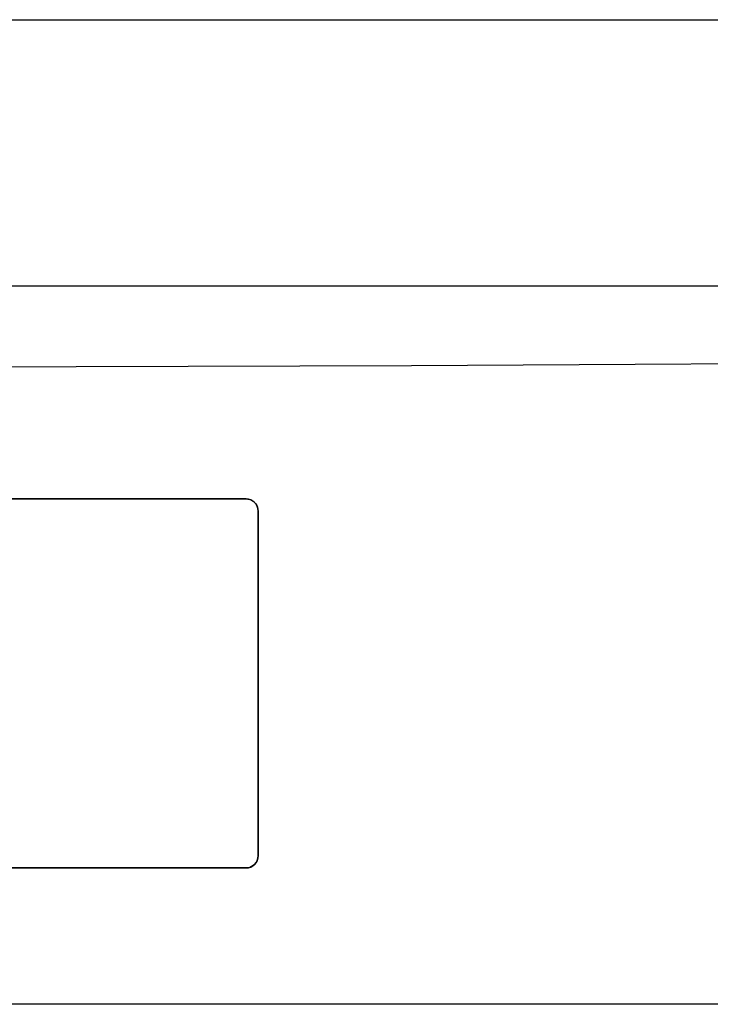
# Model space of a CAD drawing. Extents: x -71 to 52, y -13 to 68.
# Tile 18 of 81: x -0.39 to 1.05, y 43.19 to 45.25. Entities that reach past the tile are written whole.
import ezdxf

# ---------------------------------------------------------------- set-up
doc = ezdxf.new("R2010")
doc.units = 0
doc.header["$LTSCALE"] = 1.21
doc.header["$MEASUREMENT"] = 0
doc.layers.add('UNIT', color=7, linetype='CONTINUOUS')

msp = doc.modelspace()

# ---------------------------------------------------------------- linework, layer by layer
at = {"layer": 'UNIT', "linetype": 'Continuous'}
for p, q in [((-7.4213, 45.249), (4.7687, 45.249)), ((-8.1063, 44.693), (5.4537, 44.693)), ((-2.7313, 44.2483), (0.0787, 44.2483)), ((0.1039, 44.223), (0.1039, 43.503)), ((0.1039, 43.503), (0.1039, 44.223)), ((0.0787, 43.4778), (-2.7313, 43.4778)), ((7.0487, 43.193), (-9.7013, 43.193))]:
    msp.add_line(p, q, dxfattribs=at)
for points in [[(-8.9069, 44.5933), (-7.7421, 44.5735), (-6.5766, 44.5569), (-5.4104, 44.5436), (-4.2438, 44.5336), (-3.077, 44.527), (-1.9099, 44.5237), (-0.7428, 44.5237), (0.4243, 44.527), (1.5912, 44.5336), (2.7578, 44.5436), (3.9239, 44.5569), (5.0894, 44.5735), (6.2542, 44.5933)], [(0.0787, 44.2483), (-0.858, 44.2484), (-1.7947, 44.2484), (-2.7313, 44.2483)], [(0.0787, 44.2483), (0.0826, 44.248), (0.0865, 44.2471), (0.0901, 44.2455), (0.0935, 44.2435), (0.0965, 44.2409), (0.0991, 44.2379), (0.1012, 44.2345), (0.1027, 44.2308), (0.1036, 44.227), (0.1039, 44.223)], [(0.1039, 43.503), (0.1036, 43.4991), (0.1027, 43.4952), (0.1012, 43.4915), (0.0991, 43.4882), (0.0965, 43.4851), (0.0935, 43.4826), (0.0901, 43.4805), (0.0865, 43.479), (0.0826, 43.478), (0.0787, 43.4777)], [(-2.7313, 43.4777), (-1.7947, 43.4776), (-0.858, 43.4776), (0.0787, 43.4777)]]:
    msp.add_lwpolyline(points, dxfattribs=at)
for centre, start, end in [((0.0787, 44.223), 0, 90), ((0.0787, 43.503), 270, 0)]:
    msp.add_arc(centre, 0.0253, start, end, dxfattribs=at)

doc.saveas('drawing.dxf')
